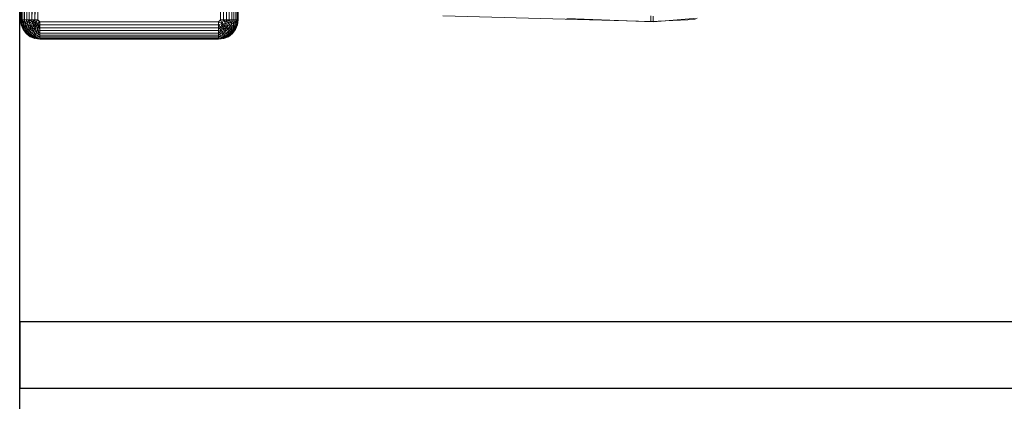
# Model space of a CAD drawing. Header units: metres. Extents: x 391.1 to 427.5, y 12.8 to 28.4.
# Tile 149 of 195: x 407.377 to 408.12, y 26.849 to 27.138. Entities that reach past the tile are written whole.
import ezdxf

# ---------------------------------------------------------------- set-up
doc = ezdxf.new("R2010")
doc.units = ezdxf.units.M
for name, color, linetype, lineweight in [('A-DETL-____-MBND', 7, 'Continuous', 18), ('A-WALL-____-MCUT', 7, 'Continuous', 25), ('A-WALL-____-OTLN', 7, 'Continuous', 25)]:
    doc.layers.add(name, color=color, linetype=linetype, lineweight=lineweight)

# ---------------------------------------------------------------- blocks, each defined once
blk = doc.blocks.new('Family - Evans PA-151995-03_ELEC_P0A')
at = {"layer": 'A-WALL-____-MCUT', "color": 253, "true_color": 0xaaaaaa}
for p, q in [((1.4, 0.05), (0, 0.05)), ((0, 0.05), (0, 0)), ((0, 0), (1.4, 0))]:
    blk.add_line(p, q, dxfattribs=at)
at = {"layer": 'A-WALL-____-OTLN', "color": 253, "true_color": 0xaaaaaa}
for p, q in [((1.4, 0.05), (0, 0.05)), ((0, 0.05), (0, 0)), ((0, 0), (1.4, 0))]:
    blk.add_line(p, q, dxfattribs=at)
at = {"layer": 'A-WALL-____-OTLN', "color": 253, "lineweight": 18, "true_color": 0xaaaaaa}
blk.add_line((0, 0), (1.4, 0), dxfattribs=at)
blk = doc.blocks.new('Family - Evans PA-152028-03_ELEC_P0A')
at = {"layer": 'A-WALL-____-MCUT', "color": 253, "true_color": 0xaaaaaa}
blk.add_line((1.66046, 0.2), (0, 0.2), dxfattribs=at)
at = {"layer": 'A-WALL-____-OTLN', "color": 253, "true_color": 0xaaaaaa}
blk.add_line((1.66046, 0.2), (0, 0.2), dxfattribs=at)
blk = doc.blocks.new('Family - Inodor PA-152337-03_ELEC_P0A')
at = {"layer": 'A-DETL-____-MBND', "color": 253, "true_color": 0xaaaaaa}
for p, q in [((0.00056, 0.01465), (0.00056, 0.38826)), ((0.00056, 0.01465), (0.00056, 0.38826)), ((0.16489, 0.38826), (0.16489, 0.01465)), ((0.16489, 0.38826), (0.16489, 0.01465)), ((0.00056, 0.01465), (0.00036, 0.10805)), ((0.00056, 0.01465), (0.00036, 0.10805)), ((0.00076, 0.01465), (0.00056, 0.10805)), ((0.00056, 0.10805), (0.00056, 0.01465)), ((0.00076, 0.01465), (0.00056, 0.10805)), ((0.00076, 0.01465), (0.00056, 0.10805)), ((0.00056, 0.01465), (0.00056, 0.10805)), ((0.00136, 0.01465), (0.00116, 0.10805)), ((0.00116, 0.10805), (0.00136, 0.01465)), ((0.00136, 0.01465), (0.00116, 0.10805)), ((0.00233, 0.01465), (0.00213, 0.10805)), ((0.00213, 0.10805), (0.00233, 0.01465)), ((0.00233, 0.01465), (0.00213, 0.10805)), ((0.00345, 0.10805), (0.00233, 0.01465)), ((0.00233, 0.01465), (0.00345, 0.10805)), ((0.00365, 0.01465), (0.00345, 0.10805)), ((0.00365, 0.01465), (0.00345, 0.10805)), ((0.00365, 0.01465), (0.00345, 0.10805)), ((0.00528, 0.01465), (0.00508, 0.10805)), ((0.00508, 0.10805), (0.00528, 0.01465)), ((0.00528, 0.01465), (0.00508, 0.10805)), ((0.00696, 0.10805), (0.00528, 0.01465)), ((0.00528, 0.01465), (0.00696, 0.10805)), ((0.00716, 0.01465), (0.00696, 0.10805)), ((0.00716, 0.01465), (0.00696, 0.10805)), ((0.00716, 0.01465), (0.00696, 0.10805)), ((0.00904, 0.10805), (0.00716, 0.01465)), ((0.00716, 0.01465), (0.00904, 0.10805)), ((0.00924, 0.01465), (0.00904, 0.10805)), ((0.00924, 0.01465), (0.00904, 0.10805)), ((0.00924, 0.01465), (0.00904, 0.10805)), ((0.01126, 0.10805), (0.00924, 0.01465)), ((0.00924, 0.01465), (0.01126, 0.10805)), ((0.01146, 0.01465), (0.01126, 0.10805)), ((0.01146, 0.01465), (0.01126, 0.10805)), ((0.01146, 0.01465), (0.01126, 0.10805)), ((0.01354, 0.10805), (0.01146, 0.01465)), ((0.01146, 0.01465), (0.01354, 0.10805)), ((0.01374, 0.01465), (0.01354, 0.10805)), ((0.01354, 0.10805), (0.01374, 0.01465)), ((0.01374, 0.01465), (0.01354, 0.10805)), ((0.15171, 0.01465), (0.15191, 0.10805)), ((0.15191, 0.10805), (0.15171, 0.01465)), ((0.15191, 0.10805), (0.15171, 0.01465)), ((0.15419, 0.10805), (0.15399, 0.01465)), ((0.15419, 0.10805), (0.15399, 0.01465)), ((0.15399, 0.01465), (0.15419, 0.10805)), ((0.15621, 0.01465), (0.15419, 0.10805)), ((0.15621, 0.01465), (0.15419, 0.10805)), ((0.15641, 0.10805), (0.15621, 0.01465)), ((0.15641, 0.10805), (0.15621, 0.01465)), ((0.15641, 0.10805), (0.15621, 0.01465)), ((0.15849, 0.10805), (0.15829, 0.01465)), ((0.15849, 0.10805), (0.15829, 0.01465)), ((0.15829, 0.01465), (0.15849, 0.10805)), ((0.16017, 0.01465), (0.15849, 0.10805)), ((0.16017, 0.01465), (0.15849, 0.10805)), ((0.16037, 0.10805), (0.16017, 0.01465)), ((0.16037, 0.10805), (0.16017, 0.01465)), ((0.16037, 0.10805), (0.16017, 0.01465)), ((0.162, 0.10805), (0.1618, 0.01465)), ((0.162, 0.10805), (0.1618, 0.01465)), ((0.1618, 0.01465), (0.162, 0.10805)), ((0.16312, 0.01465), (0.162, 0.10805)), ((0.16312, 0.01465), (0.162, 0.10805)), ((0.16332, 0.10805), (0.16312, 0.01465)), ((0.16332, 0.10805), (0.16312, 0.01465)), ((0.16312, 0.01465), (0.16332, 0.10805)), ((0.16409, 0.01465), (0.16332, 0.10805)), ((0.16409, 0.01465), (0.16332, 0.10805)), ((0.16429, 0.10805), (0.16409, 0.01465)), ((0.16429, 0.10805), (0.16409, 0.01465)), ((0.16429, 0.10805), (0.16409, 0.01465)), ((0.16489, 0.10805), (0.16469, 0.01465)), ((0.16489, 0.10805), (0.16469, 0.01465)), ((0.16469, 0.01465), (0.16489, 0.10805)), ((0.16509, 0.10805), (0.16489, 0.01465)), ((0.16509, 0.10805), (0.16489, 0.01465)), ((0.16489, 0.01465), (0.16489, 0.10805)), ((0.16489, 0.01465), (0.16489, 0.10805)), ((0.31954, 0.01764), (0.47654, 0.01351)), ((0.31954, 0.01764), (0.47654, 0.01351)), ((0.47842, 0.01324), (0.41325, 0.01573)), ((0.47842, 0.01324), (0.41325, 0.01573)), ((0.4765, 0.01774), (0.47654, 0.01351)), ((0.47654, 0.01351), (0.4765, 0.01774)), ((0.47654, 0.01351), (0.51003, 0.01497)), ((0.47654, 0.01351), (0.51003, 0.01497)), ((0.47831, 0.01748), (0.47842, 0.01324)), ((0.47842, 0.01324), (0.47831, 0.01748)), ((0.51167, 0.01602), (0.47842, 0.01324)), ((0.51167, 0.01602), (0.47842, 0.01324)), ((0.00076, 0.01465), (0.00056, 0.01465)), ((0.00106, 0.01086), (0.00056, 0.01465)), ((0.00106, 0.01086), (0.00056, 0.01465)), ((0.00106, 0.01086), (0.00056, 0.01465)), ((0.00076, 0.01465), (0.00056, 0.01465)), ((0.00076, 0.01465), (0.00056, 0.01465)), ((0.00106, 0.01086), (0.00056, 0.01465)), ((0.00136, 0.01465), (0.00076, 0.01465)), ((0.00126, 0.01091), (0.00076, 0.01465)), ((0.00076, 0.01465), (0.00136, 0.01465)), ((0.00076, 0.01465), (0.00106, 0.01086)), ((0.00136, 0.01465), (0.00076, 0.01465)), ((0.00126, 0.01091), (0.00076, 0.01465)), ((0.00126, 0.01091), (0.00076, 0.01465)), ((0.00106, 0.01086), (0.00076, 0.01465)), ((0.00126, 0.01091), (0.00106, 0.01086)), ((0.00126, 0.01091), (0.00106, 0.01086)), ((0.00106, 0.01086), (0.00126, 0.01091)), ((0.00253, 0.00733), (0.00106, 0.01086)), ((0.00253, 0.00733), (0.00106, 0.01086)), ((0.00253, 0.00733), (0.00106, 0.01086)), ((0.00253, 0.00733), (0.00106, 0.01086)), ((0.00136, 0.01465), (0.00126, 0.01091)), ((0.00126, 0.01091), (0.00136, 0.01465)), ((0.00183, 0.01106), (0.00126, 0.01091)), ((0.00183, 0.01106), (0.00126, 0.01091)), ((0.00126, 0.01091), (0.00183, 0.01106)), ((0.0027, 0.00743), (0.00126, 0.01091)), ((0.0027, 0.00743), (0.00126, 0.01091)), ((0.00253, 0.00733), (0.00126, 0.01091)), ((0.0027, 0.00743), (0.00126, 0.01091)), ((0.00253, 0.00733), (0.00126, 0.01091)), ((0.00233, 0.01465), (0.00136, 0.01465)), ((0.00183, 0.01106), (0.00136, 0.01465)), ((0.00136, 0.01465), (0.00233, 0.01465)), ((0.00233, 0.01465), (0.00136, 0.01465)), ((0.00277, 0.01132), (0.00136, 0.01465)), ((0.00277, 0.01132), (0.00136, 0.01465)), ((0.00183, 0.01106), (0.00136, 0.01465)), ((0.00183, 0.01106), (0.00136, 0.01465)), ((0.00277, 0.01132), (0.00183, 0.01106)), ((0.00277, 0.01132), (0.00183, 0.01106)), ((0.00183, 0.01106), (0.00277, 0.01132)), ((0.00322, 0.00772), (0.00183, 0.01106)), ((0.00322, 0.00772), (0.00183, 0.01106)), ((0.0027, 0.00743), (0.00183, 0.01106)), ((0.00322, 0.00772), (0.00183, 0.01106)), ((0.0027, 0.00743), (0.00183, 0.01106)), ((0.00365, 0.01465), (0.00233, 0.01465)), ((0.00233, 0.01465), (0.00277, 0.01132)), ((0.00365, 0.01465), (0.00233, 0.01465)), ((0.00233, 0.01465), (0.00277, 0.01132)), ((0.00365, 0.01465), (0.00233, 0.01465)), ((0.00277, 0.01132), (0.00233, 0.01465)), ((0.00322, 0.00772), (0.0027, 0.00743)), ((0.00322, 0.00772), (0.0027, 0.00743)), ((0.0027, 0.00743), (0.00322, 0.00772)), ((0.00365, 0.01465), (0.00277, 0.01132)), ((0.00277, 0.01132), (0.00365, 0.01465)), ((0.00405, 0.01166), (0.00277, 0.01132)), ((0.00405, 0.01166), (0.00277, 0.01132)), ((0.00277, 0.01132), (0.00405, 0.01166)), ((0.00406, 0.00821), (0.00277, 0.01132)), ((0.00406, 0.00821), (0.00277, 0.01132)), ((0.00322, 0.00772), (0.00277, 0.01132)), ((0.00406, 0.00821), (0.00277, 0.01132)), ((0.00322, 0.00772), (0.00277, 0.01132)), ((0.00406, 0.00821), (0.00322, 0.00772)), ((0.00406, 0.00821), (0.00322, 0.00772)), ((0.00322, 0.00772), (0.00406, 0.00821)), ((0.00542, 0.00485), (0.00322, 0.00772)), ((0.00542, 0.00485), (0.00322, 0.00772)), ((0.005, 0.00443), (0.00322, 0.00772)), ((0.00542, 0.00485), (0.00322, 0.00772)), ((0.005, 0.00443), (0.00322, 0.00772)), ((0.00528, 0.01465), (0.00365, 0.01465)), ((0.00405, 0.01166), (0.00365, 0.01465)), ((0.00365, 0.01465), (0.00528, 0.01465)), ((0.00528, 0.01465), (0.00365, 0.01465)), ((0.00405, 0.01166), (0.00365, 0.01465)), ((0.00405, 0.01166), (0.00365, 0.01465)), ((0.00528, 0.01465), (0.00405, 0.01166)), ((0.00405, 0.01166), (0.00528, 0.01465)), ((0.00562, 0.01208), (0.00405, 0.01166)), ((0.00562, 0.01208), (0.00405, 0.01166)), ((0.00405, 0.01166), (0.00562, 0.01208)), ((0.0052, 0.00887), (0.00405, 0.01166)), ((0.0052, 0.00887), (0.00405, 0.01166)), ((0.00406, 0.00821), (0.00405, 0.01166)), ((0.0052, 0.00887), (0.00405, 0.01166)), ((0.00406, 0.00821), (0.00405, 0.01166)), ((0.0052, 0.00887), (0.00406, 0.00821)), ((0.0052, 0.00887), (0.00406, 0.00821)), ((0.00406, 0.00821), (0.0052, 0.00887)), ((0.00611, 0.00554), (0.00406, 0.00821)), ((0.00611, 0.00554), (0.00406, 0.00821)), ((0.00542, 0.00485), (0.00406, 0.00821)), ((0.00611, 0.00554), (0.00406, 0.00821)), ((0.00542, 0.00485), (0.00406, 0.00821)), ((0.0052, 0.00887), (0.00562, 0.01208)), ((0.0052, 0.00887), (0.00562, 0.01208)), ((0.00661, 0.00968), (0.0052, 0.00887)), ((0.00661, 0.00968), (0.0052, 0.00887)), ((0.0052, 0.00887), (0.00661, 0.00968)), ((0.00704, 0.00648), (0.0052, 0.00887)), ((0.00704, 0.00648), (0.0052, 0.00887)), ((0.00611, 0.00554), (0.0052, 0.00887)), ((0.00704, 0.00648), (0.0052, 0.00887)), ((0.00611, 0.00554), (0.0052, 0.00887)), ((0.00716, 0.01465), (0.00528, 0.01465)), ((0.00562, 0.01208), (0.00528, 0.01465)), ((0.00716, 0.01465), (0.00528, 0.01465)), ((0.00716, 0.01465), (0.00528, 0.01465)), ((0.00562, 0.01208), (0.00528, 0.01465)), ((0.00562, 0.01208), (0.00528, 0.01465)), ((0.00716, 0.01465), (0.00562, 0.01208)), ((0.00562, 0.01208), (0.00716, 0.01465)), ((0.00744, 0.01257), (0.00562, 0.01208)), ((0.00744, 0.01257), (0.00562, 0.01208)), ((0.00562, 0.01208), (0.00744, 0.01257)), ((0.00661, 0.00968), (0.00562, 0.01208)), ((0.00661, 0.00968), (0.00562, 0.01208)), ((0.00661, 0.00968), (0.00562, 0.01208)), ((0.00661, 0.00968), (0.00744, 0.01257)), ((0.00661, 0.00968), (0.00744, 0.01257)), ((0.00824, 0.01062), (0.00661, 0.00968)), ((0.00824, 0.01062), (0.00661, 0.00968)), ((0.00661, 0.00968), (0.00824, 0.01062)), ((0.00819, 0.00763), (0.00661, 0.00968)), ((0.00819, 0.00763), (0.00661, 0.00968)), ((0.00704, 0.00648), (0.00661, 0.00968)), ((0.00819, 0.00763), (0.00661, 0.00968)), ((0.00704, 0.00648), (0.00661, 0.00968)), ((0.00819, 0.00763), (0.00704, 0.00648)), ((0.00819, 0.00763), (0.00704, 0.00648)), ((0.00704, 0.00648), (0.00819, 0.00763)), ((0.00924, 0.01465), (0.00716, 0.01465)), ((0.00744, 0.01257), (0.00716, 0.01465)), ((0.00924, 0.01465), (0.00716, 0.01465)), ((0.00924, 0.01465), (0.00716, 0.01465)), ((0.00945, 0.01311), (0.00716, 0.01465)), ((0.00945, 0.01311), (0.00716, 0.01465)), ((0.00744, 0.01257), (0.00716, 0.01465)), ((0.00744, 0.01257), (0.00716, 0.01465)), ((0.00945, 0.01311), (0.00744, 0.01257)), ((0.00945, 0.01311), (0.00744, 0.01257)), ((0.00744, 0.01257), (0.00945, 0.01311)), ((0.00824, 0.01062), (0.00744, 0.01257)), ((0.01004, 0.01167), (0.00744, 0.01257)), ((0.01004, 0.01167), (0.00744, 0.01257)), ((0.00824, 0.01062), (0.00744, 0.01257)), ((0.00824, 0.01062), (0.00744, 0.01257)), ((0.00819, 0.00763), (0.00824, 0.01062)), ((0.00819, 0.00763), (0.00824, 0.01062)), ((0.00952, 0.00896), (0.00819, 0.00763)), ((0.00952, 0.00896), (0.00819, 0.00763)), ((0.00819, 0.00763), (0.00952, 0.00896)), ((0.01025, 0.00605), (0.00819, 0.00763)), ((0.01025, 0.00605), (0.00819, 0.00763)), ((0.01025, 0.00605), (0.00819, 0.00763)), ((0.01004, 0.01167), (0.00824, 0.01062)), ((0.01004, 0.01167), (0.00824, 0.01062)), ((0.00824, 0.01062), (0.01004, 0.01167)), ((0.00952, 0.00896), (0.00824, 0.01062)), ((0.01099, 0.01043), (0.00824, 0.01062)), ((0.01099, 0.01043), (0.00824, 0.01062)), ((0.00952, 0.00896), (0.00824, 0.01062)), ((0.00952, 0.00896), (0.00824, 0.01062)), ((0.01146, 0.01465), (0.00924, 0.01465)), ((0.00924, 0.01465), (0.00945, 0.01311)), ((0.01146, 0.01465), (0.00924, 0.01465)), ((0.00924, 0.01465), (0.00945, 0.01311)), ((0.01146, 0.01465), (0.00924, 0.01465)), ((0.00945, 0.01311), (0.00924, 0.01465)), ((0.01146, 0.01465), (0.00945, 0.01311)), ((0.01146, 0.01465), (0.00945, 0.01311)), ((0.00945, 0.01311), (0.01146, 0.01465)), ((0.01196, 0.01277), (0.00945, 0.01311)), ((0.01004, 0.01167), (0.00945, 0.01311)), ((0.01004, 0.01167), (0.00945, 0.01311)), ((0.01004, 0.01167), (0.00945, 0.01311)), ((0.01099, 0.01043), (0.00952, 0.00896)), ((0.01099, 0.01043), (0.00952, 0.00896)), ((0.00952, 0.00896), (0.01099, 0.01043)), ((0.01119, 0.00768), (0.00952, 0.00896)), ((0.01119, 0.00768), (0.00952, 0.00896)), ((0.01119, 0.00768), (0.00952, 0.00896)), ((0.01025, 0.00605), (0.00952, 0.00896)), ((0.01025, 0.00605), (0.00952, 0.00896)), ((0.01004, 0.01167), (0.01146, 0.01465)), ((0.01004, 0.01167), (0.01146, 0.01465)), ((0.01196, 0.01277), (0.01004, 0.01167)), ((0.01196, 0.01277), (0.01004, 0.01167)), ((0.01004, 0.01167), (0.01196, 0.01277)), ((0.01099, 0.01043), (0.01004, 0.01167)), ((0.01099, 0.01043), (0.01004, 0.01167)), ((0.01099, 0.01043), (0.01004, 0.01167)), ((0.01119, 0.00768), (0.01025, 0.00605)), ((0.01119, 0.00768), (0.01025, 0.00605)), ((0.01025, 0.00605), (0.01119, 0.00768)), ((0.01196, 0.01277), (0.01099, 0.01043)), ((0.01099, 0.01043), (0.01196, 0.01277)), ((0.01099, 0.01043), (0.01196, 0.01277)), ((0.01334, 0.0114), (0.01099, 0.01043)), ((0.01223, 0.00948), (0.01099, 0.01043)), ((0.01223, 0.00948), (0.01099, 0.01043)), ((0.01223, 0.00948), (0.01099, 0.01043)), ((0.01119, 0.00768), (0.01099, 0.01043)), ((0.01119, 0.00768), (0.01099, 0.01043)), ((0.01223, 0.00948), (0.01119, 0.00768)), ((0.01223, 0.00948), (0.01119, 0.00768)), ((0.01119, 0.00768), (0.01223, 0.00948)), ((0.01367, 0.00888), (0.01119, 0.00768)), ((0.01119, 0.00768), (0.01367, 0.00888)), ((0.01313, 0.00687), (0.01119, 0.00768)), ((0.01313, 0.00687), (0.01119, 0.00768)), ((0.01313, 0.00687), (0.01119, 0.00768)), ((0.01264, 0.00505), (0.01119, 0.00768)), ((0.01264, 0.00505), (0.01119, 0.00768)), ((0.01374, 0.01465), (0.01146, 0.01465)), ((0.01196, 0.01277), (0.01146, 0.01465)), ((0.01374, 0.01465), (0.01146, 0.01465)), ((0.01196, 0.01277), (0.01146, 0.01465)), ((0.01146, 0.01465), (0.01374, 0.01465)), ((0.01196, 0.01277), (0.01146, 0.01465)), ((0.01374, 0.01465), (0.01196, 0.01277)), ((0.01196, 0.01277), (0.01374, 0.01465)), ((0.01196, 0.01277), (0.01374, 0.01465)), ((0.01521, 0.01318), (0.01196, 0.01277)), ((0.01196, 0.01277), (0.01521, 0.01318)), ((0.01334, 0.0114), (0.01196, 0.01277)), ((0.01334, 0.0114), (0.01196, 0.01277)), ((0.01334, 0.0114), (0.01196, 0.01277)), ((0.01223, 0.00948), (0.01196, 0.01277)), ((0.01223, 0.00948), (0.01196, 0.01277)), ((0.01334, 0.0114), (0.01223, 0.00948)), ((0.01334, 0.0114), (0.01223, 0.00948)), ((0.01223, 0.00948), (0.01334, 0.0114)), ((0.01367, 0.00888), (0.01223, 0.00948)), ((0.01367, 0.00888), (0.01223, 0.00948)), ((0.01367, 0.00888), (0.01223, 0.00948)), ((0.01313, 0.00687), (0.01367, 0.00888)), ((0.01313, 0.00687), (0.01367, 0.00888)), ((0.01313, 0.00687), (0.01367, 0.00888)), ((0.01521, 0.00868), (0.01313, 0.00687)), ((0.01313, 0.00687), (0.01521, 0.00868)), ((0.01521, 0.01318), (0.01334, 0.0114)), ((0.01334, 0.0114), (0.01521, 0.01318)), ((0.01334, 0.0114), (0.01521, 0.01318)), ((0.01521, 0.0109), (0.01334, 0.0114)), ((0.01367, 0.00888), (0.01334, 0.0114)), ((0.01521, 0.0109), (0.01334, 0.0114)), ((0.01367, 0.00888), (0.01334, 0.0114)), ((0.01521, 0.0109), (0.01334, 0.0114)), ((0.01521, 0.00868), (0.01334, 0.0114)), ((0.01521, 0.00868), (0.01334, 0.0114)), ((0.01367, 0.00888), (0.01334, 0.0114)), ((0.01521, 0.0109), (0.01367, 0.00888)), ((0.01521, 0.00868), (0.01367, 0.00888)), ((0.01521, 0.00868), (0.01367, 0.00888)), ((0.01521, 0.00868), (0.01367, 0.00888)), ((0.01521, 0.01318), (0.01374, 0.01465)), ((0.01374, 0.01465), (0.01521, 0.01318)), ((0.01521, 0.01318), (0.01374, 0.01465)), ((0.15024, 0.01318), (0.01521, 0.01318)), ((0.01521, 0.0109), (0.01521, 0.01318)), ((0.01521, 0.01318), (0.15024, 0.01318)), ((0.15024, 0.01318), (0.01521, 0.01318)), ((0.01521, 0.0109), (0.01521, 0.01318)), ((0.01521, 0.0109), (0.01521, 0.01318)), ((0.15024, 0.0109), (0.01521, 0.0109)), ((0.01521, 0.00868), (0.01521, 0.0109)), ((0.01521, 0.0109), (0.15024, 0.0109)), ((0.01521, 0.0109), (0.01521, 0.00868)), ((0.15024, 0.0109), (0.01521, 0.0109)), ((0.01521, 0.00868), (0.01521, 0.0109)), ((0.15024, 0.00868), (0.01521, 0.00868)), ((0.01521, 0.0066), (0.01521, 0.00868)), ((0.01521, 0.00868), (0.15024, 0.00868)), ((0.15024, 0.00868), (0.01521, 0.00868)), ((0.01521, 0.0066), (0.01521, 0.00868)), ((0.01521, 0.0066), (0.01521, 0.00868)), ((0.15171, 0.01465), (0.15024, 0.01318)), ((0.15171, 0.01465), (0.15024, 0.01318)), ((0.15024, 0.01318), (0.15171, 0.01465)), ((0.15289, 0.012), (0.15024, 0.01318)), ((0.15024, 0.0109), (0.15024, 0.01318)), ((0.15289, 0.012), (0.15024, 0.01318)), ((0.15024, 0.01318), (0.15024, 0.0109)), ((0.15289, 0.012), (0.15024, 0.0109)), ((0.15024, 0.0109), (0.15289, 0.012)), ((0.15178, 0.00888), (0.15024, 0.0109)), ((0.15024, 0.00868), (0.15024, 0.0109)), ((0.15178, 0.00888), (0.15024, 0.0109)), ((0.15178, 0.00888), (0.15024, 0.0109)), ((0.15024, 0.00868), (0.15024, 0.0109)), ((0.15024, 0.0109), (0.15024, 0.00868)), ((0.15178, 0.00888), (0.15024, 0.00868)), ((0.15178, 0.00888), (0.15024, 0.00868)), ((0.15024, 0.00868), (0.15178, 0.00888)), ((0.15024, 0.0066), (0.15024, 0.00868)), ((0.15232, 0.00687), (0.15024, 0.00868)), ((0.15024, 0.00868), (0.15024, 0.0066)), ((0.15232, 0.00687), (0.15024, 0.00868)), ((0.15024, 0.0066), (0.15024, 0.00868)), ((0.15399, 0.01465), (0.15171, 0.01465)), ((0.15289, 0.012), (0.15171, 0.01465)), ((0.15399, 0.01465), (0.15171, 0.01465)), ((0.15289, 0.012), (0.15171, 0.01465)), ((0.15178, 0.00888), (0.15289, 0.012)), ((0.15178, 0.00888), (0.15289, 0.012)), ((0.15322, 0.00948), (0.15178, 0.00888)), ((0.15322, 0.00948), (0.15178, 0.00888)), ((0.15178, 0.00888), (0.15322, 0.00948)), ((0.15178, 0.00888), (0.15232, 0.00687)), ((0.15426, 0.00768), (0.15178, 0.00888)), ((0.15232, 0.00687), (0.15178, 0.00888)), ((0.15426, 0.00768), (0.15178, 0.00888)), ((0.15232, 0.00687), (0.15178, 0.00888)), ((0.15426, 0.00768), (0.15232, 0.00687)), ((0.15426, 0.00768), (0.15232, 0.00687)), ((0.15232, 0.00687), (0.15426, 0.00768)), ((0.15281, 0.00505), (0.15426, 0.00768)), ((0.15281, 0.00505), (0.15426, 0.00768)), ((0.15399, 0.01465), (0.15289, 0.012)), ((0.15289, 0.012), (0.15399, 0.01465)), ((0.15541, 0.01167), (0.15289, 0.012)), ((0.15446, 0.01043), (0.15289, 0.012)), ((0.15322, 0.00948), (0.15289, 0.012)), ((0.15541, 0.01167), (0.15289, 0.012)), ((0.15541, 0.01167), (0.15289, 0.012)), ((0.15446, 0.01043), (0.15289, 0.012)), ((0.15446, 0.01043), (0.15289, 0.012)), ((0.15322, 0.00948), (0.15289, 0.012)), ((0.15322, 0.00948), (0.15289, 0.012)), ((0.15446, 0.01043), (0.15322, 0.00948)), ((0.15446, 0.01043), (0.15322, 0.00948)), ((0.15322, 0.00948), (0.15446, 0.01043)), ((0.15426, 0.00768), (0.15322, 0.00948)), ((0.15426, 0.00768), (0.15322, 0.00948)), ((0.15426, 0.00768), (0.15322, 0.00948)), ((0.15621, 0.01465), (0.15399, 0.01465)), ((0.156, 0.01311), (0.15399, 0.01465)), ((0.15621, 0.01465), (0.15399, 0.01465)), ((0.156, 0.01311), (0.15399, 0.01465)), ((0.15399, 0.01465), (0.15621, 0.01465)), ((0.156, 0.01311), (0.15399, 0.01465)), ((0.15541, 0.01167), (0.15399, 0.01465)), ((0.15541, 0.01167), (0.15399, 0.01465)), ((0.15426, 0.00768), (0.15446, 0.01043)), ((0.15426, 0.00768), (0.15446, 0.01043)), ((0.15593, 0.00896), (0.15426, 0.00768)), ((0.15593, 0.00896), (0.15426, 0.00768)), ((0.15426, 0.00768), (0.15593, 0.00896)), ((0.1552, 0.00605), (0.15426, 0.00768)), ((0.1552, 0.00605), (0.15426, 0.00768)), ((0.1552, 0.00605), (0.15426, 0.00768)), ((0.15541, 0.01167), (0.15446, 0.01043)), ((0.15541, 0.01167), (0.15446, 0.01043)), ((0.15446, 0.01043), (0.15541, 0.01167)), ((0.15721, 0.01062), (0.15446, 0.01043)), ((0.15446, 0.01043), (0.15721, 0.01062)), ((0.15593, 0.00896), (0.15446, 0.01043)), ((0.15593, 0.00896), (0.15446, 0.01043)), ((0.15593, 0.00896), (0.15446, 0.01043)), ((0.1552, 0.00605), (0.15593, 0.00896)), ((0.1552, 0.00605), (0.15593, 0.00896)), ((0.15726, 0.00763), (0.1552, 0.00605)), ((0.15726, 0.00763), (0.1552, 0.00605)), ((0.1552, 0.00605), (0.15726, 0.00763)), ((0.156, 0.01311), (0.15541, 0.01167)), ((0.156, 0.01311), (0.15541, 0.01167)), ((0.15541, 0.01167), (0.156, 0.01311)), ((0.15801, 0.01257), (0.15541, 0.01167)), ((0.15541, 0.01167), (0.15801, 0.01257)), ((0.15721, 0.01062), (0.15541, 0.01167)), ((0.15721, 0.01062), (0.15541, 0.01167)), ((0.15721, 0.01062), (0.15541, 0.01167)), ((0.15721, 0.01062), (0.15593, 0.00896)), ((0.15593, 0.00896), (0.15721, 0.01062)), ((0.15593, 0.00896), (0.15721, 0.01062)), ((0.15726, 0.00763), (0.15593, 0.00896)), ((0.15726, 0.00763), (0.15593, 0.00896)), ((0.15726, 0.00763), (0.15593, 0.00896)), ((0.15621, 0.01465), (0.156, 0.01311)), ((0.15829, 0.01465), (0.156, 0.01311)), ((0.156, 0.01311), (0.15621, 0.01465)), ((0.156, 0.01311), (0.15621, 0.01465)), ((0.156, 0.01311), (0.15829, 0.01465)), ((0.15801, 0.01257), (0.156, 0.01311)), ((0.15801, 0.01257), (0.156, 0.01311)), ((0.15801, 0.01257), (0.156, 0.01311)), ((0.15829, 0.01465), (0.15621, 0.01465)), ((0.15829, 0.01465), (0.15621, 0.01465)), ((0.15829, 0.01465), (0.15621, 0.01465)), ((0.15801, 0.01257), (0.15721, 0.01062)), ((0.15721, 0.01062), (0.15801, 0.01257)), ((0.15721, 0.01062), (0.15801, 0.01257)), ((0.15884, 0.00968), (0.15721, 0.01062)), ((0.15884, 0.00968), (0.15721, 0.01062)), ((0.15884, 0.00968), (0.15721, 0.01062)), ((0.15726, 0.00763), (0.15721, 0.01062)), ((0.15726, 0.00763), (0.15721, 0.01062)), ((0.15884, 0.00968), (0.15726, 0.00763)), ((0.15884, 0.00968), (0.15726, 0.00763)), ((0.15726, 0.00763), (0.15884, 0.00968)), ((0.15841, 0.00648), (0.15726, 0.00763)), ((0.15841, 0.00648), (0.15726, 0.00763)), ((0.15841, 0.00648), (0.15726, 0.00763)), ((0.15829, 0.01465), (0.15801, 0.01257)), ((0.15801, 0.01257), (0.15829, 0.01465)), ((0.15801, 0.01257), (0.15829, 0.01465)), ((0.15983, 0.01208), (0.15801, 0.01257)), ((0.15983, 0.01208), (0.15801, 0.01257)), ((0.15983, 0.01208), (0.15801, 0.01257)), ((0.15884, 0.00968), (0.15801, 0.01257)), ((0.15884, 0.00968), (0.15801, 0.01257)), ((0.16017, 0.01465), (0.15829, 0.01465)), ((0.16017, 0.01465), (0.15829, 0.01465)), ((0.16017, 0.01465), (0.15829, 0.01465)), ((0.15983, 0.01208), (0.15829, 0.01465)), ((0.15983, 0.01208), (0.15829, 0.01465)), ((0.15841, 0.00648), (0.15884, 0.00968)), ((0.15841, 0.00648), (0.15884, 0.00968)), ((0.16025, 0.00887), (0.15841, 0.00648)), ((0.16025, 0.00887), (0.15841, 0.00648)), ((0.15841, 0.00648), (0.16025, 0.00887)), ((0.15983, 0.01208), (0.15884, 0.00968)), ((0.15983, 0.01208), (0.15884, 0.00968)), ((0.15884, 0.00968), (0.15983, 0.01208)), ((0.16025, 0.00887), (0.15884, 0.00968)), ((0.16025, 0.00887), (0.15884, 0.00968)), ((0.16025, 0.00887), (0.15884, 0.00968)), ((0.15935, 0.00554), (0.16025, 0.00887)), ((0.15935, 0.00554), (0.16025, 0.00887)), ((0.16139, 0.00821), (0.15935, 0.00554)), ((0.16139, 0.00821), (0.15935, 0.00554)), ((0.15935, 0.00554), (0.16139, 0.00821)), ((0.16017, 0.01465), (0.15983, 0.01208)), ((0.16017, 0.01465), (0.15983, 0.01208)), ((0.15983, 0.01208), (0.16017, 0.01465)), ((0.1614, 0.01166), (0.15983, 0.01208)), ((0.1614, 0.01166), (0.15983, 0.01208)), ((0.1614, 0.01166), (0.15983, 0.01208)), ((0.16025, 0.00887), (0.15983, 0.01208)), ((0.16025, 0.00887), (0.15983, 0.01208)), ((0.16003, 0.00485), (0.16139, 0.00821)), ((0.16003, 0.00485), (0.16139, 0.00821)), ((0.16223, 0.00772), (0.16003, 0.00485)), ((0.16223, 0.00772), (0.16003, 0.00485)), ((0.16003, 0.00485), (0.16223, 0.00772)), ((0.1618, 0.01465), (0.16017, 0.01465)), ((0.1618, 0.01465), (0.16017, 0.01465)), ((0.1618, 0.01465), (0.16017, 0.01465)), ((0.1614, 0.01166), (0.16017, 0.01465)), ((0.1614, 0.01166), (0.16017, 0.01465)), ((0.1614, 0.01166), (0.16025, 0.00887)), ((0.1614, 0.01166), (0.16025, 0.00887)), ((0.16025, 0.00887), (0.1614, 0.01166)), ((0.16139, 0.00821), (0.16025, 0.00887)), ((0.16139, 0.00821), (0.16025, 0.00887)), ((0.16139, 0.00821), (0.16025, 0.00887)), ((0.16045, 0.00443), (0.16223, 0.00772)), ((0.16045, 0.00443), (0.16223, 0.00772)), ((0.16139, 0.00821), (0.1614, 0.01166)), ((0.16139, 0.00821), (0.1614, 0.01166)), ((0.16268, 0.01132), (0.16139, 0.00821)), ((0.16268, 0.01132), (0.16139, 0.00821)), ((0.16139, 0.00821), (0.16268, 0.01132)), ((0.16223, 0.00772), (0.16139, 0.00821)), ((0.16223, 0.00772), (0.16139, 0.00821)), ((0.16223, 0.00772), (0.16139, 0.00821)), ((0.1618, 0.01465), (0.1614, 0.01166)), ((0.1618, 0.01465), (0.1614, 0.01166)), ((0.1614, 0.01166), (0.1618, 0.01465)), ((0.16268, 0.01132), (0.1614, 0.01166)), ((0.16268, 0.01132), (0.1614, 0.01166)), ((0.16268, 0.01132), (0.1614, 0.01166)), ((0.16312, 0.01465), (0.1618, 0.01465)), ((0.16312, 0.01465), (0.1618, 0.01465)), ((0.16312, 0.01465), (0.1618, 0.01465)), ((0.16268, 0.01132), (0.1618, 0.01465)), ((0.16268, 0.01132), (0.1618, 0.01465)), ((0.16223, 0.00772), (0.16268, 0.01132)), ((0.16223, 0.00772), (0.16268, 0.01132)), ((0.16362, 0.01106), (0.16223, 0.00772)), ((0.16362, 0.01106), (0.16223, 0.00772)), ((0.16223, 0.00772), (0.16362, 0.01106)), ((0.16275, 0.00743), (0.16223, 0.00772)), ((0.16275, 0.00743), (0.16223, 0.00772)), ((0.16275, 0.00743), (0.16223, 0.00772)), ((0.16312, 0.01465), (0.16268, 0.01132)), ((0.16312, 0.01465), (0.16268, 0.01132)), ((0.16409, 0.01465), (0.16268, 0.01132)), ((0.16268, 0.01132), (0.16312, 0.01465)), ((0.16268, 0.01132), (0.16409, 0.01465)), ((0.16362, 0.01106), (0.16268, 0.01132)), ((0.16362, 0.01106), (0.16268, 0.01132)), ((0.16362, 0.01106), (0.16268, 0.01132)), ((0.16275, 0.00743), (0.16362, 0.01106)), ((0.16275, 0.00743), (0.16362, 0.01106)), ((0.16419, 0.01091), (0.16275, 0.00743)), ((0.16419, 0.01091), (0.16275, 0.00743)), ((0.16275, 0.00743), (0.16419, 0.01091)), ((0.16292, 0.00733), (0.16419, 0.01091)), ((0.16292, 0.00733), (0.16419, 0.01091)), ((0.16439, 0.01086), (0.16292, 0.00733)), ((0.16439, 0.01086), (0.16292, 0.00733)), ((0.16439, 0.01086), (0.16292, 0.00733)), ((0.16439, 0.01086), (0.16292, 0.00733)), ((0.16409, 0.01465), (0.16312, 0.01465)), ((0.16409, 0.01465), (0.16312, 0.01465)), ((0.16409, 0.01465), (0.16312, 0.01465)), ((0.16409, 0.01465), (0.16362, 0.01106)), ((0.16362, 0.01106), (0.16409, 0.01465)), ((0.16362, 0.01106), (0.16409, 0.01465)), ((0.16419, 0.01091), (0.16362, 0.01106)), ((0.16419, 0.01091), (0.16362, 0.01106)), ((0.16419, 0.01091), (0.16362, 0.01106)), ((0.16469, 0.01465), (0.16409, 0.01465)), ((0.16469, 0.01465), (0.16409, 0.01465)), ((0.16469, 0.01465), (0.16409, 0.01465)), ((0.16419, 0.01091), (0.16409, 0.01465)), ((0.16419, 0.01091), (0.16409, 0.01465)), ((0.16469, 0.01465), (0.16419, 0.01091)), ((0.16469, 0.01465), (0.16419, 0.01091)), ((0.16419, 0.01091), (0.16469, 0.01465)), ((0.16439, 0.01086), (0.16419, 0.01091)), ((0.16439, 0.01086), (0.16419, 0.01091)), ((0.16439, 0.01086), (0.16419, 0.01091)), ((0.16489, 0.01465), (0.16439, 0.01086)), ((0.16489, 0.01465), (0.16439, 0.01086)), ((0.16489, 0.01465), (0.16439, 0.01086)), ((0.16489, 0.01465), (0.16439, 0.01086)), ((0.16439, 0.01086), (0.16469, 0.01465)), ((0.16439, 0.01086), (0.16469, 0.01465)), ((0.16489, 0.01465), (0.16469, 0.01465)), ((0.16489, 0.01465), (0.16469, 0.01465)), ((0.16489, 0.01465), (0.16469, 0.01465)), ((0.0027, 0.00743), (0.00253, 0.00733)), ((0.0027, 0.00743), (0.00253, 0.00733)), ((0.00253, 0.00733), (0.0027, 0.00743)), ((0.00485, 0.00429), (0.00253, 0.00733)), ((0.00485, 0.00429), (0.00253, 0.00733)), ((0.00485, 0.00429), (0.00253, 0.00733)), ((0.00485, 0.00429), (0.00253, 0.00733)), ((0.005, 0.00443), (0.0027, 0.00743)), ((0.005, 0.00443), (0.0027, 0.00743)), ((0.00485, 0.00429), (0.0027, 0.00743)), ((0.005, 0.00443), (0.0027, 0.00743)), ((0.00485, 0.00429), (0.0027, 0.00743)), ((0.005, 0.00443), (0.00485, 0.00429)), ((0.005, 0.00443), (0.00485, 0.00429)), ((0.00485, 0.00429), (0.005, 0.00443)), ((0.00789, 0.00196), (0.00485, 0.00429)), ((0.00789, 0.00196), (0.00485, 0.00429)), ((0.00789, 0.00196), (0.00485, 0.00429)), ((0.00799, 0.00214), (0.00485, 0.00429)), ((0.00799, 0.00214), (0.00485, 0.00429)), ((0.00789, 0.00196), (0.00485, 0.00429)), ((0.00542, 0.00485), (0.005, 0.00443)), ((0.00542, 0.00485), (0.005, 0.00443)), ((0.005, 0.00443), (0.00542, 0.00485)), ((0.00799, 0.00214), (0.005, 0.00443)), ((0.00799, 0.00214), (0.005, 0.00443)), ((0.00799, 0.00214), (0.005, 0.00443)), ((0.00611, 0.00554), (0.00542, 0.00485)), ((0.00611, 0.00554), (0.00542, 0.00485)), ((0.00542, 0.00485), (0.00611, 0.00554)), ((0.00829, 0.00265), (0.00542, 0.00485)), ((0.00829, 0.00265), (0.00542, 0.00485)), ((0.00799, 0.00214), (0.00542, 0.00485)), ((0.00829, 0.00265), (0.00542, 0.00485)), ((0.00799, 0.00214), (0.00542, 0.00485)), ((0.00704, 0.00648), (0.00611, 0.00554)), ((0.00704, 0.00648), (0.00611, 0.00554)), ((0.00611, 0.00554), (0.00704, 0.00648)), ((0.00877, 0.0035), (0.00611, 0.00554)), ((0.00877, 0.0035), (0.00611, 0.00554)), ((0.00829, 0.00265), (0.00611, 0.00554)), ((0.00877, 0.0035), (0.00611, 0.00554)), ((0.00829, 0.00265), (0.00611, 0.00554)), ((0.00943, 0.00464), (0.00704, 0.00648)), ((0.01025, 0.00605), (0.00704, 0.00648)), ((0.01025, 0.00605), (0.00704, 0.00648)), ((0.00943, 0.00464), (0.00704, 0.00648)), ((0.00877, 0.0035), (0.00704, 0.00648)), ((0.00943, 0.00464), (0.00704, 0.00648)), ((0.00877, 0.0035), (0.00704, 0.00648)), ((0.00799, 0.00214), (0.00789, 0.00196)), ((0.00799, 0.00214), (0.00789, 0.00196)), ((0.00789, 0.00196), (0.00799, 0.00214)), ((0.01142, 0.0005), (0.00789, 0.00196)), ((0.01142, 0.0005), (0.00789, 0.00196)), ((0.01142, 0.0005), (0.00789, 0.00196)), ((0.01147, 0.00069), (0.00789, 0.00196)), ((0.01147, 0.00069), (0.00789, 0.00196)), ((0.01142, 0.0005), (0.00789, 0.00196)), ((0.00829, 0.00265), (0.00799, 0.00214)), ((0.00829, 0.00265), (0.00799, 0.00214)), ((0.00799, 0.00214), (0.00829, 0.00265)), ((0.01147, 0.00069), (0.00799, 0.00214)), ((0.01147, 0.00069), (0.00799, 0.00214)), ((0.01147, 0.00069), (0.00799, 0.00214)), ((0.00877, 0.0035), (0.00829, 0.00265)), ((0.00877, 0.0035), (0.00829, 0.00265)), ((0.00829, 0.00265), (0.00877, 0.0035)), ((0.01163, 0.00127), (0.00829, 0.00265)), ((0.01163, 0.00127), (0.00829, 0.00265)), ((0.01147, 0.00069), (0.00829, 0.00265)), ((0.01163, 0.00127), (0.00829, 0.00265)), ((0.01147, 0.00069), (0.00829, 0.00265)), ((0.00943, 0.00464), (0.00877, 0.0035)), ((0.00943, 0.00464), (0.00877, 0.0035)), ((0.00877, 0.0035), (0.00943, 0.00464)), ((0.01188, 0.00221), (0.00877, 0.0035)), ((0.01188, 0.00221), (0.00877, 0.0035)), ((0.01163, 0.00127), (0.00877, 0.0035)), ((0.01188, 0.00221), (0.00877, 0.0035)), ((0.01163, 0.00127), (0.00877, 0.0035)), ((0.01025, 0.00605), (0.00943, 0.00464)), ((0.01025, 0.00605), (0.00943, 0.00464)), ((0.00943, 0.00464), (0.01025, 0.00605)), ((0.01222, 0.00348), (0.00943, 0.00464)), ((0.01222, 0.00348), (0.00943, 0.00464)), ((0.01188, 0.00221), (0.00943, 0.00464)), ((0.01222, 0.00348), (0.00943, 0.00464)), ((0.01188, 0.00221), (0.00943, 0.00464)), ((0.01264, 0.00505), (0.01025, 0.00605)), ((0.01264, 0.00505), (0.01025, 0.00605)), ((0.01264, 0.00505), (0.01025, 0.00605)), ((0.01222, 0.00348), (0.01025, 0.00605)), ((0.01222, 0.00348), (0.01025, 0.00605)), ((0.01147, 0.00069), (0.01142, 0.0005)), ((0.01147, 0.00069), (0.01142, 0.0005)), ((0.01142, 0.0005), (0.01147, 0.00069)), ((0.01521, 0), (0.01142, 0.0005)), ((0.01521, 0), (0.01142, 0.0005)), ((0.01521, 0), (0.01142, 0.0005)), ((0.01521, 0), (0.01142, 0.0005)), ((0.01163, 0.00127), (0.01147, 0.00069)), ((0.01163, 0.00127), (0.01147, 0.00069)), ((0.01147, 0.00069), (0.01163, 0.00127)), ((0.01521, 0.0002), (0.01147, 0.00069)), ((0.01521, 0.0002), (0.01147, 0.00069)), ((0.01521, 0), (0.01147, 0.00069)), ((0.01521, 0.0002), (0.01147, 0.00069)), ((0.01521, 0), (0.01147, 0.00069)), ((0.01188, 0.00221), (0.01163, 0.00127)), ((0.01188, 0.00221), (0.01163, 0.00127)), ((0.01163, 0.00127), (0.01188, 0.00221)), ((0.01521, 0.00177), (0.01163, 0.00127)), ((0.01163, 0.00127), (0.01521, 0.00177)), ((0.01521, 0.0008), (0.01163, 0.00127)), ((0.01521, 0.0008), (0.01163, 0.00127)), ((0.01521, 0.0008), (0.01163, 0.00127)), ((0.01521, 0.0002), (0.01163, 0.00127)), ((0.01521, 0.0002), (0.01163, 0.00127)), ((0.01222, 0.00348), (0.01188, 0.00221)), ((0.01222, 0.00348), (0.01188, 0.00221)), ((0.01188, 0.00221), (0.01222, 0.00348)), ((0.01521, 0.00177), (0.01188, 0.00221)), ((0.01521, 0.00177), (0.01188, 0.00221)), ((0.01521, 0.00177), (0.01188, 0.00221)), ((0.01264, 0.00505), (0.01222, 0.00348)), ((0.01264, 0.00505), (0.01222, 0.00348)), ((0.01222, 0.00348), (0.01264, 0.00505)), ((0.01521, 0.00309), (0.01222, 0.00348)), ((0.01521, 0.00309), (0.01222, 0.00348)), ((0.01521, 0.00309), (0.01222, 0.00348)), ((0.01521, 0.00177), (0.01222, 0.00348)), ((0.01521, 0.00177), (0.01222, 0.00348)), ((0.01313, 0.00687), (0.01264, 0.00505)), ((0.01313, 0.00687), (0.01264, 0.00505)), ((0.01264, 0.00505), (0.01313, 0.00687)), ((0.01521, 0.00472), (0.01264, 0.00505)), ((0.01521, 0.00472), (0.01264, 0.00505)), ((0.01521, 0.00472), (0.01264, 0.00505)), ((0.01521, 0.00309), (0.01264, 0.00505)), ((0.01521, 0.00309), (0.01264, 0.00505)), ((0.01521, 0.0066), (0.01313, 0.00687)), ((0.01521, 0.0066), (0.01313, 0.00687)), ((0.01521, 0.0066), (0.01313, 0.00687)), ((0.01521, 0.00472), (0.01313, 0.00687)), ((0.01521, 0.00472), (0.01313, 0.00687)), ((0.15024, 0.0066), (0.01521, 0.0066)), ((0.01521, 0.0066), (0.01521, 0.00472)), ((0.01521, 0.0066), (0.15024, 0.0066)), ((0.01521, 0.0066), (0.01521, 0.00472)), ((0.15024, 0.0066), (0.01521, 0.0066)), ((0.01521, 0.00472), (0.01521, 0.0066)), ((0.15024, 0.00472), (0.01521, 0.00472)), ((0.01521, 0.00472), (0.01521, 0.00309)), ((0.01521, 0.00472), (0.15024, 0.00472)), ((0.01521, 0.00472), (0.01521, 0.00309)), ((0.15024, 0.00472), (0.01521, 0.00472)), ((0.01521, 0.00309), (0.01521, 0.00472)), ((0.15024, 0.00309), (0.01521, 0.00309)), ((0.01521, 0.00309), (0.01521, 0.00177)), ((0.01521, 0.00309), (0.15024, 0.00309)), ((0.01521, 0.00309), (0.01521, 0.00177)), ((0.15024, 0.00309), (0.01521, 0.00309)), ((0.01521, 0.00177), (0.01521, 0.00309)), ((0.15024, 0.00177), (0.01521, 0.00177)), ((0.01521, 0.0008), (0.01521, 0.00177)), ((0.01521, 0.00177), (0.15024, 0.00177)), ((0.15024, 0.00177), (0.01521, 0.00177)), ((0.01521, 0.0008), (0.01521, 0.00177)), ((0.01521, 0.0008), (0.01521, 0.00177)), ((0.15024, 0.0008), (0.01521, 0.0008)), ((0.01521, 0.0008), (0.01521, 0.0002)), ((0.01521, 0.0008), (0.15024, 0.0008)), ((0.01521, 0.0008), (0.01521, 0.0002)), ((0.15024, 0.0008), (0.01521, 0.0008)), ((0.01521, 0.0002), (0.01521, 0.0008)), ((0.15024, 0.0002), (0.01521, 0.0002)), ((0.01521, 0.0002), (0.01521, 0)), ((0.01521, 0.0002), (0.15024, 0.0002)), ((0.01521, 0.0002), (0.01521, 0)), ((0.15024, 0.0002), (0.01521, 0.0002)), ((0.01521, 0), (0.01521, 0.0002)), ((0.15024, 0), (0.01521, 0)), ((0.15024, 0), (0.01521, 0)), ((0.15024, 0), (0.01521, 0)), ((0.01521, 0), (0.15024, 0)), ((0.15232, 0.00687), (0.15024, 0.0066)), ((0.15232, 0.00687), (0.15024, 0.0066)), ((0.15024, 0.00472), (0.15232, 0.00687)), ((0.15024, 0.0066), (0.15232, 0.00687)), ((0.15024, 0.00472), (0.15232, 0.00687)), ((0.15024, 0.00472), (0.15024, 0.0066)), ((0.15024, 0.00472), (0.15024, 0.0066)), ((0.15024, 0.0066), (0.15024, 0.00472)), ((0.15281, 0.00505), (0.15024, 0.00472)), ((0.15281, 0.00505), (0.15024, 0.00472)), ((0.15024, 0.00309), (0.15281, 0.00505)), ((0.15024, 0.00472), (0.15281, 0.00505)), ((0.15024, 0.00309), (0.15281, 0.00505)), ((0.15024, 0.00309), (0.15024, 0.00472)), ((0.15024, 0.00309), (0.15024, 0.00472)), ((0.15024, 0.00472), (0.15024, 0.00309)), ((0.15323, 0.00348), (0.15024, 0.00309)), ((0.15323, 0.00348), (0.15024, 0.00309)), ((0.15024, 0.00177), (0.15323, 0.00348)), ((0.15024, 0.00309), (0.15323, 0.00348)), ((0.15024, 0.00177), (0.15323, 0.00348)), ((0.15024, 0.00177), (0.15024, 0.00309)), ((0.15024, 0.00177), (0.15024, 0.00309)), ((0.15024, 0.00309), (0.15024, 0.00177)), ((0.15357, 0.00221), (0.15024, 0.00177)), ((0.15357, 0.00221), (0.15024, 0.00177)), ((0.15024, 0.00177), (0.15357, 0.00221)), ((0.15024, 0.0008), (0.15024, 0.00177)), ((0.15382, 0.00127), (0.15024, 0.00177)), ((0.15024, 0.00177), (0.15024, 0.0008)), ((0.15382, 0.00127), (0.15024, 0.00177)), ((0.15024, 0.0008), (0.15024, 0.00177)), ((0.15382, 0.00127), (0.15024, 0.0008)), ((0.15382, 0.00127), (0.15024, 0.0008)), ((0.15024, 0.0002), (0.15382, 0.00127)), ((0.15024, 0.0008), (0.15382, 0.00127)), ((0.15024, 0.0002), (0.15382, 0.00127)), ((0.15024, 0.0002), (0.15024, 0.0008)), ((0.15024, 0.0002), (0.15024, 0.0008)), ((0.15024, 0.0008), (0.15024, 0.0002)), ((0.15398, 0.00069), (0.15024, 0.0002)), ((0.15398, 0.00069), (0.15024, 0.0002)), ((0.15024, 0), (0.15398, 0.00069)), ((0.15024, 0), (0.15398, 0.00069)), ((0.15024, 0.0002), (0.15398, 0.00069)), ((0.15403, 0.0005), (0.15024, 0)), ((0.15403, 0.0005), (0.15024, 0)), ((0.15403, 0.0005), (0.15024, 0)), ((0.15403, 0.0005), (0.15024, 0)), ((0.15024, 0), (0.15024, 0.0002)), ((0.15024, 0), (0.15024, 0.0002)), ((0.15024, 0.0002), (0.15024, 0)), ((0.15281, 0.00505), (0.15232, 0.00687)), ((0.15281, 0.00505), (0.15232, 0.00687)), ((0.15281, 0.00505), (0.15232, 0.00687)), ((0.1552, 0.00605), (0.15281, 0.00505)), ((0.1552, 0.00605), (0.15281, 0.00505)), ((0.15281, 0.00505), (0.1552, 0.00605)), ((0.15323, 0.00348), (0.15281, 0.00505)), ((0.15323, 0.00348), (0.15281, 0.00505)), ((0.15323, 0.00348), (0.15281, 0.00505)), ((0.15323, 0.00348), (0.1552, 0.00605)), ((0.15323, 0.00348), (0.1552, 0.00605)), ((0.15602, 0.00464), (0.15323, 0.00348)), ((0.15602, 0.00464), (0.15323, 0.00348)), ((0.15323, 0.00348), (0.15602, 0.00464)), ((0.15357, 0.00221), (0.15323, 0.00348)), ((0.15357, 0.00221), (0.15323, 0.00348)), ((0.15357, 0.00221), (0.15323, 0.00348)), ((0.15357, 0.00221), (0.15602, 0.00464)), ((0.15357, 0.00221), (0.15602, 0.00464)), ((0.15668, 0.0035), (0.15357, 0.00221)), ((0.15668, 0.0035), (0.15357, 0.00221)), ((0.15357, 0.00221), (0.15668, 0.0035)), ((0.15382, 0.00127), (0.15357, 0.00221)), ((0.15382, 0.00127), (0.15357, 0.00221)), ((0.15382, 0.00127), (0.15357, 0.00221)), ((0.15382, 0.00127), (0.15668, 0.0035)), ((0.15382, 0.00127), (0.15668, 0.0035)), ((0.15716, 0.00265), (0.15382, 0.00127)), ((0.15716, 0.00265), (0.15382, 0.00127)), ((0.15382, 0.00127), (0.15716, 0.00265)), ((0.15398, 0.00069), (0.15382, 0.00127)), ((0.15398, 0.00069), (0.15382, 0.00127)), ((0.15398, 0.00069), (0.15382, 0.00127)), ((0.15398, 0.00069), (0.15716, 0.00265)), ((0.15398, 0.00069), (0.15716, 0.00265)), ((0.15746, 0.00214), (0.15398, 0.00069)), ((0.15746, 0.00214), (0.15398, 0.00069)), ((0.15398, 0.00069), (0.15746, 0.00214)), ((0.15756, 0.00196), (0.15398, 0.00069)), ((0.15398, 0.00069), (0.15756, 0.00196)), ((0.15403, 0.0005), (0.15398, 0.00069)), ((0.15403, 0.0005), (0.15398, 0.00069)), ((0.15403, 0.0005), (0.15398, 0.00069)), ((0.15756, 0.00196), (0.15403, 0.0005)), ((0.15756, 0.00196), (0.15403, 0.0005)), ((0.15756, 0.00196), (0.15403, 0.0005)), ((0.15403, 0.0005), (0.15756, 0.00196)), ((0.15841, 0.00648), (0.1552, 0.00605)), ((0.1552, 0.00605), (0.15841, 0.00648)), ((0.15602, 0.00464), (0.1552, 0.00605)), ((0.15602, 0.00464), (0.1552, 0.00605)), ((0.15602, 0.00464), (0.1552, 0.00605)), ((0.15841, 0.00648), (0.15602, 0.00464)), ((0.15602, 0.00464), (0.15841, 0.00648)), ((0.15602, 0.00464), (0.15841, 0.00648)), ((0.15668, 0.0035), (0.15602, 0.00464)), ((0.15668, 0.0035), (0.15602, 0.00464)), ((0.15668, 0.0035), (0.15602, 0.00464)), ((0.15668, 0.0035), (0.15841, 0.00648)), ((0.15668, 0.0035), (0.15841, 0.00648)), ((0.15935, 0.00554), (0.15668, 0.0035)), ((0.15935, 0.00554), (0.15668, 0.0035)), ((0.15668, 0.0035), (0.15935, 0.00554)), ((0.15716, 0.00265), (0.15668, 0.0035)), ((0.15716, 0.00265), (0.15668, 0.0035)), ((0.15716, 0.00265), (0.15668, 0.0035)), ((0.15716, 0.00265), (0.15935, 0.00554)), ((0.15716, 0.00265), (0.15935, 0.00554)), ((0.16003, 0.00485), (0.15716, 0.00265)), ((0.16003, 0.00485), (0.15716, 0.00265)), ((0.15716, 0.00265), (0.16003, 0.00485)), ((0.15746, 0.00214), (0.15716, 0.00265)), ((0.15746, 0.00214), (0.15716, 0.00265)), ((0.15746, 0.00214), (0.15716, 0.00265)), ((0.15746, 0.00214), (0.16003, 0.00485)), ((0.15746, 0.00214), (0.16003, 0.00485)), ((0.16045, 0.00443), (0.15746, 0.00214)), ((0.16045, 0.00443), (0.15746, 0.00214)), ((0.15746, 0.00214), (0.16045, 0.00443)), ((0.1606, 0.00429), (0.15746, 0.00214)), ((0.15746, 0.00214), (0.1606, 0.00429)), ((0.15756, 0.00196), (0.15746, 0.00214)), ((0.15756, 0.00196), (0.15746, 0.00214)), ((0.15756, 0.00196), (0.15746, 0.00214)), ((0.1606, 0.00429), (0.15756, 0.00196)), ((0.1606, 0.00429), (0.15756, 0.00196)), ((0.1606, 0.00429), (0.15756, 0.00196)), ((0.15756, 0.00196), (0.1606, 0.00429)), ((0.15935, 0.00554), (0.15841, 0.00648)), ((0.15935, 0.00554), (0.15841, 0.00648)), ((0.15935, 0.00554), (0.15841, 0.00648)), ((0.16003, 0.00485), (0.15935, 0.00554)), ((0.16003, 0.00485), (0.15935, 0.00554)), ((0.16003, 0.00485), (0.15935, 0.00554)), ((0.16045, 0.00443), (0.16003, 0.00485)), ((0.16045, 0.00443), (0.16003, 0.00485)), ((0.16045, 0.00443), (0.16003, 0.00485)), ((0.16275, 0.00743), (0.16045, 0.00443)), ((0.16275, 0.00743), (0.16045, 0.00443)), ((0.16045, 0.00443), (0.16275, 0.00743)), ((0.1606, 0.00429), (0.16045, 0.00443)), ((0.1606, 0.00429), (0.16045, 0.00443)), ((0.1606, 0.00429), (0.16045, 0.00443)), ((0.1606, 0.00429), (0.16275, 0.00743)), ((0.1606, 0.00429), (0.16275, 0.00743)), ((0.16292, 0.00733), (0.1606, 0.00429)), ((0.16292, 0.00733), (0.1606, 0.00429)), ((0.16292, 0.00733), (0.1606, 0.00429)), ((0.16292, 0.00733), (0.1606, 0.00429)), ((0.16292, 0.00733), (0.16275, 0.00743)), ((0.16292, 0.00733), (0.16275, 0.00743)), ((0.16292, 0.00733), (0.16275, 0.00743))]:
    blk.add_line(p, q, dxfattribs=at)
blk = doc.blocks.new('LONDR55-XX_ZZ-ARQ-CAA-M3D-Londres55_ifc-1-03_ELEC_P0A')
at = {"layer": 'A-DETL-____-MBND', "color": 253, "lineweight": 18, "true_color": 0xaaaaaa}
blk.add_blockref('Family - Inodor PA-152337-03_ELEC_P0A', (407.37693, 27.12274), dxfattribs=at)
at = {"layer": 'A-WALL-____-OTLN', "color": 253, "lineweight": 18, "true_color": 0xaaaaaa, "rotation": 270}
blk.add_blockref('Family - Evans PA-152028-03_ELEC_P0A', (407.17693, 27.70959), dxfattribs=at)
at = {"layer": 'A-WALL-____-OTLN', "color": 253, "lineweight": 18, "true_color": 0xaaaaaa}
blk.add_blockref('Family - Evans PA-151995-03_ELEC_P0A', (407.37693, 26.85945), dxfattribs=at)

msp = doc.modelspace()

# ---------------------------------------------------------------- block references
at = {"lineweight": 5}
msp.add_blockref('LONDR55-XX_ZZ-ARQ-CAA-M3D-Londres55_ifc-1-03_ELEC_P0A', (0, 0), dxfattribs=at)

doc.saveas('drawing.dxf')
